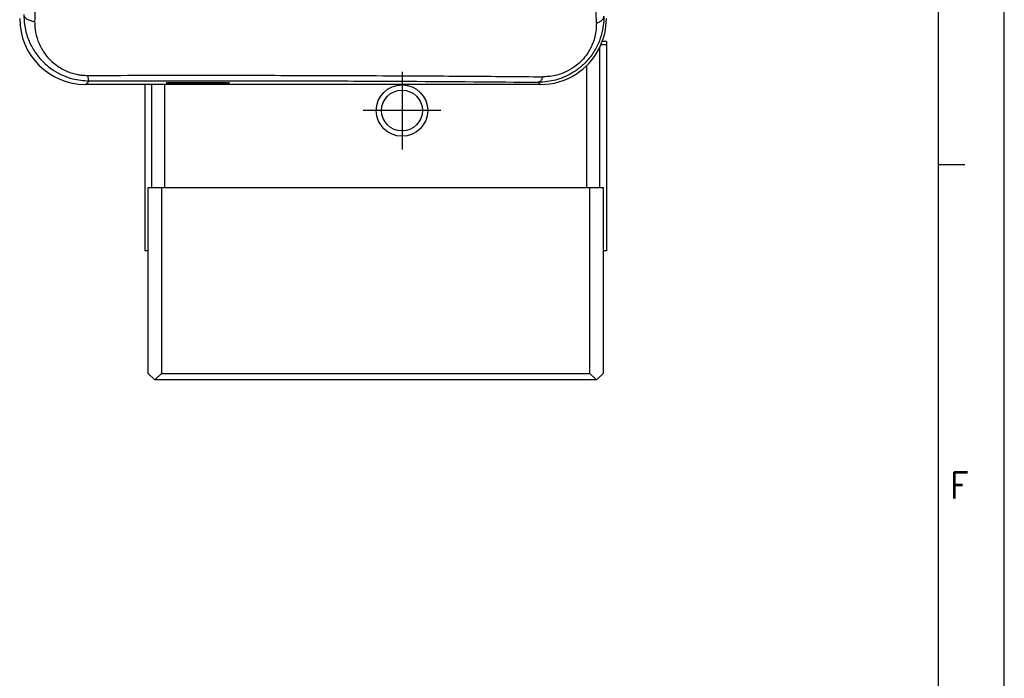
# Model space of a CAD drawing. Header units: millimetres. Extents: x -235 to 9216, y -109 to 485.
# Tile 17 of 44: x 530 to 605, y 148 to 198. Entities that reach past the tile are written whole.
import ezdxf

# ---------------------------------------------------------------- set-up
doc = ezdxf.new("R2010")
doc.units = ezdxf.units.MM
doc.linetypes.add('DOT_CENTER', pattern=[14, 12, -1, 0, -1])
doc.layers.add('1', color=7, linetype='Continuous')
doc.styles.add('CONVERTER_11', font='txt.shx', dxfattribs={"width": 0.9})

# ---------------------------------------------------------------- blocks, each defined once
blk = doc.blocks.new('CABEZA_1__26', base_point=(539.63, 171.15))
at = {"color": 7, "linetype": 'Continuous'}
for p, q in [((574.13, 185.5), (574.13, 195.899)), ((574.63, 196.348), (574.321, 196.348)), ((574.63, 196.348), (574.63, 196.1)), ((574.63, 196.1), (574.63, 189.35)), ((573.13, 194.508), (573.13, 185.5)), ((539.63, 193.08), (539.63, 189.35)), ((540.13, 193.08), (540.13, 185.5)), ((541.13, 185.5), (541.13, 193.08)), ((539.63, 189.35), (539.63, 189.102)), ((539.63, 189.102), (539.63, 180.7)), ((574.63, 189.35), (574.63, 189.102)), ((574.63, 189.102), (574.63, 180.7)), ((539.88, 185), (539.88, 185.252)), ((540.13, 185.5), (540.13, 185.252)), ((540.88, 185.252), (540.88, 171.4)), ((573.38, 171.4), (573.38, 185.252)), ((574.13, 185.252), (574.13, 185.5)), ((574.38, 185.252), (574.38, 185)), ((539.88, 184.752), (539.88, 185)), ((539.88, 180.7), (539.88, 184.752)), ((574.38, 185), (574.38, 184.752)), ((574.38, 184.752), (574.38, 180.7)), ((539.88, 180.452), (539.88, 180.7)), ((539.88, 171.8), (539.88, 180.452)), ((574.38, 180.7), (574.38, 180.452)), ((574.38, 180.452), (574.38, 171.8)), ((539.88, 171.552), (539.88, 171.8)), ((574.38, 171.8), (574.38, 171.552)), ((539.88, 171.4), (539.88, 171.552)), ((546.28, 171.15), (546.801, 171.152)), ((546.801, 171.152), (547.98, 171.15)), ((547.98, 171.15), (549.28, 171.15)), ((549.28, 171.15), (552.28, 171.15)), ((552.28, 171.15), (553.98, 171.15)), ((560.28, 171.15), (561.98, 171.15)), ((561.98, 171.15), (563.28, 171.15)), ((563.28, 171.15), (566.28, 171.15)), ((566.28, 171.15), (567.459, 171.152)), ((567.459, 171.152), (567.98, 171.15)), ((574.38, 171.552), (574.38, 171.4))]:
    blk.add_line(p, q, dxfattribs=at)
blk = doc.blocks.new('CABEZA__27', base_point=(539.63, 170.652))
at = {"color": 7, "linetype": 'Continuous'}
for p, q in [((574.13, 185.5), (574.13, 195.899)), ((574.63, 196.1), (574.222, 196.1)), ((574.63, 196.1), (574.63, 189.35)), ((573.13, 194.508), (573.13, 185.5)), ((539.63, 193.08), (539.63, 189.35)), ((540.13, 193.08), (540.13, 185.5)), ((541.13, 185.5), (541.13, 193.08)), ((539.63, 189.35), (539.63, 189.102)), ((539.63, 189.102), (539.63, 180.7)), ((574.63, 189.35), (574.63, 189.102)), ((574.63, 189.102), (574.63, 180.7)), ((539.88, 185), (539.88, 185.252)), ((539.88, 185.252), (540.13, 185.252)), ((540.13, 185.5), (540.13, 185.252)), ((540.13, 185.252), (540.88, 185.252)), ((540.88, 185.252), (540.88, 171.4)), ((540.88, 185.252), (541.13, 185.252)), ((541.13, 185.252), (541.13, 185.5)), ((541.13, 185.252), (573.13, 185.252)), ((573.13, 185.5), (573.13, 185.252)), ((573.13, 185.252), (573.38, 185.252)), ((573.38, 171.4), (573.38, 185.252)), ((573.38, 185.252), (574.13, 185.252)), ((574.13, 185.252), (574.13, 185.5)), ((574.13, 185.252), (574.38, 185.252)), ((574.38, 185.252), (574.38, 185)), ((539.88, 184.752), (539.88, 185)), ((539.88, 180.7), (539.88, 184.752)), ((574.38, 185), (574.38, 184.752)), ((574.38, 184.752), (574.38, 180.7)), ((539.63, 180.7), (539.63, 180.452)), ((539.88, 180.452), (539.63, 180.452)), ((539.88, 180.452), (539.88, 180.7)), ((539.88, 171.8), (539.88, 180.452)), ((574.38, 180.7), (574.38, 180.452)), ((574.38, 180.452), (574.38, 171.8)), ((574.63, 180.452), (574.38, 180.452)), ((574.63, 180.7), (574.63, 180.452)), ((539.88, 171.552), (539.88, 171.8)), ((574.38, 171.8), (574.38, 171.552)), ((539.88, 171.4), (539.88, 171.552)), ((539.88, 171.152), (539.88, 171.4)), ((540.38, 170.652), (539.88, 171.152)), ((540.38, 170.652), (540.88, 171.152)), ((540.88, 171.4), (540.88, 171.152)), ((540.88, 171.152), (546.28, 171.15)), ((546.28, 171.15), (546.801, 171.152)), ((546.801, 171.152), (547.98, 171.15)), ((547.98, 171.15), (549.28, 171.15)), ((549.28, 171.15), (552.28, 171.15)), ((552.28, 171.15), (553.98, 171.15)), ((553.98, 171.15), (560.28, 171.15)), ((560.28, 171.15), (561.98, 171.15)), ((561.98, 171.15), (563.28, 171.15)), ((563.28, 171.15), (566.28, 171.15)), ((566.28, 171.15), (567.459, 171.152)), ((567.459, 171.152), (567.98, 171.15)), ((567.98, 171.15), (573.38, 171.152)), ((573.38, 171.152), (573.38, 171.4)), ((573.38, 171.152), (573.88, 170.652)), ((573.88, 170.652), (574.38, 171.152)), ((574.38, 171.552), (574.38, 171.4)), ((574.38, 171.4), (574.38, 171.152)), ((573.88, 170.652), (540.38, 170.652))]:
    blk.add_line(p, q, dxfattribs=at)
for radius in [1.95, 1.55]:
    blk.add_circle((559.13, 191.102), radius, dxfattribs=at)
at = {"layer": '1', "color": 2, "linetype": 'DOT_CENTER'}
for p, q in [((559.13, 194.052), (559.13, 188.152)), ((559.13, 192.807), (559.13, 189.397)), ((562.08, 191.102), (556.18, 191.102)), ((560.835, 191.102), (557.425, 191.102))]:
    blk.add_line(p, q, dxfattribs=at)
blk = doc.blocks.new('TAPA_DERECHA__28', base_point=(530.128, 193.08))
at = {"color": 7, "linetype": 'Continuous'}
for p, q in [((539.63, 193.08), (535.129, 193.08)), ((540.13, 193.08), (539.63, 193.08)), ((569.631, 193.08), (540.13, 193.08)), ((543.63, 193.241), (544.323, 193.242))]:
    blk.add_line(p, q, dxfattribs=at)
for centre, radius, start, end in [((535.129, 198.078), 4.998, 180, 270), ((569.632, 198.078), 4.999, 334.15509, 359.99564), ((569.632, 198.078), 4.999, 269.99564, 334.15509)]:
    blk.add_arc(centre, radius, start, end, dxfattribs=at)
for points, knots in [([(535.356, 193.306), (535.341, 193.292), (535.312, 193.262), (535.259, 193.209), (535.198, 193.148), (535.152, 193.102), (535.129, 193.08)], [0, 0, 0, 0, 0.0628034, 0.1260089, 0.2234595, 0.32091, 0.32091, 0.32091, 0.32091]), ([(541.474, 193.22), (541.503, 193.221), (541.558, 193.223), (541.72, 193.227), (541.956, 193.232), (542.244, 193.236), (542.505, 193.239), (542.792, 193.241), (543.168, 193.243), (543.463, 193.242), (543.63, 193.241)], [0, 0, 0, 0, 0.085046, 0.164791, 0.485869, 0.793994, 1.027947, 1.271136, 1.653156, 2.156128, 2.156128, 2.156128, 2.156128]), ([(544.323, 193.242), (544.41, 193.241), (544.555, 193.24), (544.778, 193.239), (545.017, 193.236), (545.306, 193.232), (545.58, 193.226), (545.787, 193.221), (545.886, 193.216), (545.922, 193.214)], [0, 0, 0, 0, 0.260958, 0.434896, 0.668462, 0.978418, 1.301769, 1.49193, 1.599116, 1.599116, 1.599116, 1.599116]), ([(569.457, 193.253), (569.472, 193.239), (569.501, 193.21), (569.544, 193.166), (569.588, 193.123), (569.617, 193.094), (569.631, 193.08)], [0, 0, 0, 0, 0.0614292, 0.1228584, 0.1842875, 0.2457166, 0.2457166, 0.2457166, 0.2457166])]:
    blk.add_open_spline(points, degree=3, knots=knots, dxfattribs=at)
blk = doc.blocks.new('TAPA_IZQUIERDA__29', base_point=(530.128, 193.08))
at = {"color": 7, "linetype": 'Continuous'}
for p, q in [((539.63, 193.08), (535.129, 193.08)), ((540.13, 193.08), (539.63, 193.08)), ((569.631, 193.08), (540.13, 193.08)), ((543.63, 193.241), (544.323, 193.242))]:
    blk.add_line(p, q, dxfattribs=at)
for centre, radius, start, end in [((535.129, 198.078), 4.998, 180, 270), ((569.632, 198.078), 4.999, 334.15509, 359.99564), ((569.632, 198.078), 4.999, 269.99564, 334.15509)]:
    blk.add_arc(centre, radius, start, end, dxfattribs=at)
for points, knots in [([(531.342, 206.057), (531.336, 205.343), (531.325, 203.95), (531.306, 201.882), (531.286, 199.865), (531.271, 198.525), (531.264, 197.862)], [0, 0, 0, 0, 2.144492, 4.176451, 6.206322, 8.195955, 8.195955, 8.195955, 8.195955]), ([(573.874, 197.745), (573.866, 198.362), (573.851, 199.612), (573.829, 201.535), (573.808, 203.478), (573.796, 204.789), (573.79, 205.427)], [0, 0, 0, 0, 1.852313, 3.750515, 5.768445, 7.6827, 7.6827, 7.6827, 7.6827]), ([(530.441, 198.389), (530.45, 198.135), (530.472, 197.523), (530.708, 196.624), (531.139, 195.722), (531.767, 194.878), (532.54, 194.216), (533.372, 193.764), (534.281, 193.433), (534.974, 193.386), (535.396, 193.357)], [0, 0, 0, 0, 0.761764, 1.833169, 2.757996, 3.749836, 4.966413, 5.776181, 6.58376, 7.845682, 7.845682, 7.845682, 7.845682]), ([(530.441, 198.389), (530.444, 198.36), (530.452, 198.297), (530.5, 198.207), (530.576, 198.12), (530.68, 198.042), (530.808, 197.974), (530.952, 197.921), (531.105, 197.882), (531.211, 197.868), (531.264, 197.862)], [0, 0, 0, 0, 0.088345, 0.187567, 0.301608, 0.431774, 0.576483, 0.73163, 0.89174, 1.051105, 1.051105, 1.051105, 1.051105]), ([(574.441, 198.268), (574.44, 198.137), (574.435, 197.784), (574.345, 197.147), (574.116, 196.356), (573.699, 195.533), (573.134, 194.8), (572.506, 194.244), (571.95, 193.888), (571.484, 193.661), (571.017, 193.481), (570.459, 193.334), (569.916, 193.26), (569.578, 193.255), (569.457, 193.253)], [0, 0, 0, 0, 0.393386, 1.058375, 1.92249, 2.852806, 3.809035, 4.680006, 5.355016, 5.783227, 6.233792, 6.855616, 7.510215, 7.870871, 7.870871, 7.870871, 7.870871]), ([(573.874, 197.745), (573.913, 197.756), (573.991, 197.78), (574.1, 197.829), (574.199, 197.887), (574.284, 197.954), (574.353, 198.028), (574.402, 198.106), (574.434, 198.187), (574.439, 198.241), (574.441, 198.268)], [0, 0, 0, 0, 0.1225287, 0.2425472, 0.3576822, 0.4659994, 0.5663152, 0.6584761, 0.7433402, 0.8225994, 0.8225994, 0.8225994, 0.8225994]), ([(531.264, 197.862), (531.271, 197.654), (531.288, 197.157), (531.494, 196.363), (531.86, 195.636), (532.321, 195.045), (532.875, 194.532), (533.473, 194.173), (534.037, 193.956), (534.425, 193.853), (534.842, 193.783), (535.124, 193.774), (535.286, 193.769)], [0, 0, 0, 0, 0.623777, 1.48879, 2.43462, 3.045708, 3.728306, 4.690685, 5.11521, 5.536831, 5.895024, 6.380821, 6.380821, 6.380821, 6.380821]), ([(573.874, 197.745), (573.868, 197.531), (573.85, 196.972), (573.616, 196.16), (573.222, 195.436), (572.794, 194.906), (572.299, 194.455), (571.761, 194.116), (571.218, 193.886), (570.729, 193.747), (570.26, 193.673), (569.947, 193.668), (569.817, 193.665)], [0, 0, 0, 0, 0.640953, 1.673205, 2.498029, 3.099415, 3.709145, 4.500884, 4.991836, 5.474118, 6.021616, 6.411859, 6.411859, 6.411859, 6.411859]), ([(535.286, 193.769), (537.968, 193.774), (542.704, 193.783), (548.634, 193.777), (554.603, 193.763), (560.426, 193.737), (566.007, 193.7), (568.865, 193.674), (569.817, 193.665)], [0, 0, 0, 0, 8.047294, 14.208223, 17.788399, 25.956756, 31.675119, 34.531471, 34.531471, 34.531471, 34.531471]), ([(535.286, 193.769), (535.288, 193.74), (535.294, 193.683), (535.305, 193.603), (535.319, 193.532), (535.334, 193.471), (535.35, 193.423), (535.366, 193.391), (535.38, 193.369), (535.39, 193.361), (535.396, 193.357)], [0, 0, 0, 0, 0.0883247, 0.1699303, 0.2428821, 0.3055522, 0.3567641, 0.3960314, 0.4130107, 0.4338124, 0.4338124, 0.4338124, 0.4338124]), ([(569.457, 193.253), (569.475, 193.255), (569.511, 193.259), (569.564, 193.282), (569.616, 193.318), (569.665, 193.367), (569.71, 193.427), (569.752, 193.499), (569.788, 193.579), (569.807, 193.636), (569.817, 193.665)], [0, 0, 0, 0, 0.0523681, 0.1087081, 0.1707596, 0.2395841, 0.315492, 0.3980756, 0.4863837, 0.5790784, 0.5790784, 0.5790784, 0.5790784]), ([(535.356, 193.306), (535.341, 193.292), (535.312, 193.262), (535.259, 193.209), (535.198, 193.148), (535.152, 193.102), (535.129, 193.08)], [0, 0, 0, 0, 0.0628034, 0.1260089, 0.2234595, 0.32091, 0.32091, 0.32091, 0.32091]), ([(535.396, 193.357), (535.391, 193.348), (535.38, 193.329), (535.364, 193.314), (535.356, 193.306)], [0, 0, 0, 0, 0.03108981, 0.06494722, 0.06494722, 0.06494722, 0.06494722]), ([(535.396, 193.357), (537.918, 193.361), (543.766, 193.37), (551.851, 193.358), (560.683, 193.323), (566.189, 193.279), (569.457, 193.253)], [0, 0, 0, 0, 7.566221, 17.543293, 24.255624, 34.06192, 34.06192, 34.06192, 34.06192]), ([(541.229, 193.202), (541.249, 193.205), (541.286, 193.21), (541.345, 193.215), (541.406, 193.218), (541.451, 193.219), (541.474, 193.22)], [0, 0, 0, 0, 0.062553, 0.1118952, 0.176252, 0.2465699, 0.2465699, 0.2465699, 0.2465699]), ([(543.63, 193.16), (543.444, 193.16), (543.135, 193.16), (542.662, 193.163), (542.277, 193.167), (541.923, 193.172), (541.652, 193.178), (541.451, 193.183), (541.314, 193.191), (541.257, 193.199), (541.229, 193.202)], [0, 0, 0, 0, 0.557842, 0.929558, 1.417829, 1.71402, 1.991791, 2.230997, 2.3169, 2.402802, 2.402802, 2.402802, 2.402802]), ([(541.474, 193.22), (541.503, 193.221), (541.558, 193.223), (541.72, 193.227), (541.956, 193.232), (542.244, 193.236), (542.505, 193.239), (542.792, 193.241), (543.168, 193.243), (543.463, 193.242), (543.63, 193.241)], [0, 0, 0, 0, 0.085046, 0.164791, 0.485869, 0.793994, 1.027947, 1.271136, 1.653156, 2.156128, 2.156128, 2.156128, 2.156128]), ([(546.032, 193.202), (546.003, 193.199), (545.947, 193.191), (545.857, 193.186), (545.741, 193.182), (545.568, 193.177), (545.33, 193.172), (544.985, 193.167), (544.649, 193.164), (544.306, 193.161), (543.996, 193.16), (543.761, 193.16), (543.63, 193.16)], [0, 0, 0, 0, 0.085652, 0.171304, 0.269111, 0.436143, 0.688936, 0.982322, 1.47283, 1.696453, 2.010226, 2.402471, 2.402471, 2.402471, 2.402471]), ([(544.323, 193.242), (544.41, 193.241), (544.555, 193.24), (544.778, 193.239), (545.017, 193.236), (545.306, 193.232), (545.58, 193.226), (545.787, 193.221), (545.886, 193.216), (545.922, 193.214)], [0, 0, 0, 0, 0.260958, 0.434896, 0.668462, 0.978418, 1.301769, 1.49193, 1.599116, 1.599116, 1.599116, 1.599116]), ([(545.922, 193.214), (545.942, 193.213), (545.979, 193.211), (546.015, 193.205), (546.032, 193.202)], [0, 0, 0, 0, 0.0612689, 0.1109429, 0.1109429, 0.1109429, 0.1109429]), ([(569.457, 193.253), (569.472, 193.239), (569.501, 193.21), (569.544, 193.166), (569.588, 193.123), (569.617, 193.094), (569.631, 193.08)], [0, 0, 0, 0, 0.0614292, 0.1228584, 0.1842875, 0.2457166, 0.2457166, 0.2457166, 0.2457166])]:
    blk.add_open_spline(points, degree=3, knots=knots, dxfattribs=at)
blk = doc.blocks.new('Li-80__30', base_point=(529.627, 170.652))
for name, p in [('TAPA_IZQUIERDA__29', (530.128, 193.08)), ('TAPA_DERECHA__28', (530.128, 193.08)), ('CABEZA_1__26', (539.63, 171.15)), ('CABEZA__27', (539.63, 170.652))]:
    blk.add_blockref(name, p)
blk = doc.blocks.new('C', base_point=(554.629, 214))
blk.add_blockref('Li-80__30', (529.627, 170.652))
blk = doc.blocks.new('Marco_a1', base_point=(184.814, 187.78))
at = {"layer": '1', "color": 2, "linetype": 'Continuous'}
for p, q in [((604.814, -109.22), (604.814, 484.78)), ((601.814, 186.98), (599.814, 186.98))]:
    blk.add_line(p, q, dxfattribs=at)
at = {"layer": '1', "color": 7, "linetype": 'Continuous'}
blk.add_line((599.814, -104.22), (599.814, 479.78), dxfattribs=at)
at = {"layer": '1', "color": 2, "insert": (600.712, 162.646), "char_height": 2, "attachment_point": 4, "line_spacing_factor": 1.20048, "style": 'CONVERTER_11'}
blk.add_mtext('F', dxfattribs=at)
blk = doc.blocks.new('Top', base_point=(184.814, 187.78))
blk.add_blockref('Marco_a1', (184.814, 187.78))
blk = doc.blocks.new('_dummy_frame__58', base_point=(-235.186, -174.573))
blk.add_blockref('Top', (184.814, 187.78))
blk = doc.blocks.new('_dummy_frame__59', base_point=(-346.5, -309.513))
at = {"layer": '1'}
blk.add_blockref('_dummy_frame__58', (-235.186, -174.573), dxfattribs=at)

msp = doc.modelspace()

# ---------------------------------------------------------------- block references
msp.add_blockref('C', (554.629, 214))
at = {"layer": '1'}
msp.add_blockref('_dummy_frame__59', (-346.5, -309.513), dxfattribs=at)

doc.saveas('drawing.dxf')
